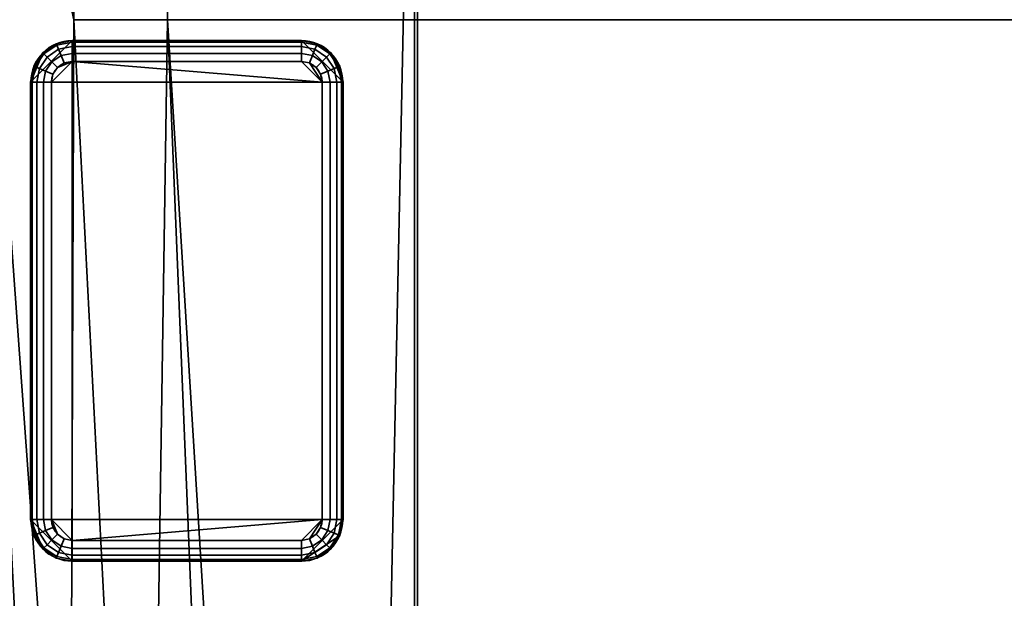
# Model space of a CAD drawing. Header units: millimetres. Extents: x -508 to 6708, y -110 to 248.
# Tile 210 of 256: x -316 to -268, y 175 to 202. Entities that reach past the tile are written whole.
import ezdxf

# ---------------------------------------------------------------- set-up
doc = ezdxf.new("R2010")
doc.units = ezdxf.units.MM
doc.layers.add('151', color=7, linetype='Continuous', true_color=0xffffff)

# ---------------------------------------------------------------- blocks, each defined once
blk = doc.blocks.new('UG_SURFACE_001')
at = {"layer": '151', "color": 252, "linetype": 'Continuous', "lineweight": 35}
for points in [[(507.5, -5.3, 2215.25), (507.5, 229.4, 2215.25), (-507.5, 229.4, 2215.25), (-507.5, -5.3, 2215.25)], [(-357.5, -5.3, 2065.25), (-357.5, 229.4, 2065.25), (357.5, 229.4, 2065.25), (357.5, -5.3, 2065.25)]]:
    blk.add_3dface(points, dxfattribs=at)
blk = doc.blocks.new('UG_SURFACE_219')
at = {"layer": '151', "color": 41, "linetype": 'Continuous', "lineweight": 35}
for points in [[(-318.65, 228.15, -4.75), (-310.5, 70, -4.75), (-313.5, 70, -4.75)], [(-318.65, 228.15, -4.75), (-313, 228.15, -4.75), (-313, 202.3, -4.75)], [(-310.5, 70, -4.75), (-318.65, 228.15, -4.75), (-303.5, 18.5, -4.75)], [(-313, 202.3, -4.75), (-303.5, 18.5, -4.75), (-318.65, 228.15, -4.75)], [(-313.5, 70, -4.75), (-313.5, 66.5, -4.75), (-318.65, 66.5, -4.75), (-318.65, 228.15, -4.75)], [(-313, 202.3, 2020.25), (-313, 228.15, 2020.25), (-318.65, 228.15, 2025.9), (-313.5, 70, 2020.75)], [(-318.65, 228.15, 2025.9), (-318.65, 66.5, 2025.9), (-313.5, 66.5, 2020.75), (-313.5, 70, 2020.75)], [(-313, 228.15, 2020.25), (-313, 202.3, 2020.25), (-313, 202.3, -4.75), (-313, 228.15, -4.75)], [(-308.5, 202.3, 2015.75), (-308.5, 228.15, 2015.75), (-308.5, 228.15, -4.75), (-308.5, 202.3, -4.75)], [(-308.5, 202.3, -4.75), (-308.5, 228.15, -4.75), (-296.65, 228.15, -4.75), (-296.65, 10.15, -4.75)], [(-301, 18.5, 2008.25), (-296.65, 228.15, 2003.9), (-308.5, 228.15, 2015.75), (-308.5, 202.3, 2015.75)], [(-301, 18.5, 2008.25), (-301, 10.15, 2008.25), (-296.65, 10.15, 2003.9), (-296.65, 228.15, 2003.9)], [(-296.65, 228.15, 2003.9), (-296.65, 10.15, 2003.9), (-296.65, 10.15, -4.75), (-296.65, 228.15, -4.75)], [(-308.5, 202.3, 2015.75), (-313, 202.3, 2020.25), (-313.5, 70, 2020.75), (-310.5, 70, 2017.75)], [(-308.5, 202.3, 2015.75), (-308.5, 202.3, -4.75), (-313, 202.3, -4.75), (-313, 202.3, 2020.25)], [(-301, 18.5, -4.75), (-303.5, 18.5, -4.75), (-313, 202.3, -4.75), (-308.5, 202.3, -4.75)], [(-303.5, 18.5, 2010.75), (-301, 18.5, 2008.25), (-308.5, 202.3, 2015.75), (-310.5, 70, 2017.75)], [(-301, 18.5, -4.75), (-308.5, 202.3, -4.75), (-296.65, 10.15, -4.75)]]:
    blk.add_3dface(points, dxfattribs=at)
blk = doc.blocks.new('UG_SURFACE_221')
at = {"layer": '151', "color": 253, "linetype": 'Continuous', "lineweight": 35}
for points in [[(-315.075, 199.3, -4.75), (-313.075, 201.3, -4.75), (-313.84, 201.148, -4.75), (-314.489, 200.714, -4.75)], [(-315.075, 199.3, -4.75), (-300.075, 199.3, -4.75), (-302.075, 201.3, -4.75), (-313.075, 201.3, -4.75)], [(-313.84, 201.148, -4.75), (-313.84, 201.148, -6.75), (-314.489, 200.714, -6.75), (-314.489, 200.714, -4.75)], [(-314.489, 200.714, -6.75), (-313.84, 201.148, -6.75), (-313.811, 201.077, -7.133), (-314.435, 200.66, -7.133)], [(-314.435, 200.66, -7.133), (-313.811, 201.077, -7.133), (-313.728, 200.877, -7.457), (-314.282, 200.507, -7.457)], [(-313.075, 201.3, -4.75), (-313.075, 201.3, -6.75), (-313.84, 201.148, -6.75), (-313.84, 201.148, -4.75)], [(-313.84, 201.148, -6.75), (-313.075, 201.3, -6.75), (-313.075, 201.224, -7.133), (-313.811, 201.077, -7.133)], [(-313.811, 201.077, -7.133), (-313.075, 201.224, -7.133), (-313.075, 201.007, -7.457), (-313.728, 200.877, -7.457)], [(-313.728, 200.877, -7.457), (-313.075, 201.007, -7.457), (-313.075, 200.683, -7.674), (-313.604, 200.577, -7.674)], [(-302.075, 201.3, -6.75), (-313.075, 201.3, -6.75), (-313.075, 201.3, -4.75), (-302.075, 201.3, -4.75)], [(-302.075, 201.224, -7.133), (-313.075, 201.224, -7.133), (-313.075, 201.3, -6.75), (-302.075, 201.3, -6.75)], [(-302.075, 201.007, -7.457), (-313.075, 201.007, -7.457), (-313.075, 201.224, -7.133), (-302.075, 201.224, -7.133)], [(-302.075, 200.683, -7.674), (-313.075, 200.683, -7.674), (-313.075, 201.007, -7.457), (-302.075, 201.007, -7.457)], [(-300.661, 200.714, -4.75), (-301.31, 201.148, -4.75), (-302.075, 201.3, -4.75), (-300.075, 199.3, -4.75)], [(-301.31, 201.148, -4.75), (-301.31, 201.148, -6.75), (-302.075, 201.3, -6.75), (-302.075, 201.3, -4.75)], [(-302.075, 201.3, -6.75), (-301.31, 201.148, -6.75), (-301.339, 201.077, -7.133), (-302.075, 201.224, -7.133)], [(-302.075, 201.224, -7.133), (-301.339, 201.077, -7.133), (-301.422, 200.877, -7.457), (-302.075, 201.007, -7.457)], [(-302.075, 201.007, -7.457), (-301.422, 200.877, -7.457), (-301.546, 200.577, -7.674), (-302.075, 200.683, -7.674)], [(-301.339, 201.077, -7.133), (-300.715, 200.66, -7.133), (-300.868, 200.507, -7.457), (-301.422, 200.877, -7.457)], [(-301.31, 201.148, -6.75), (-300.661, 200.714, -6.75), (-300.715, 200.66, -7.133), (-301.339, 201.077, -7.133)], [(-300.661, 200.714, -4.75), (-300.661, 200.714, -6.75), (-301.31, 201.148, -6.75), (-301.31, 201.148, -4.75)], [(-314.489, 200.714, -4.75), (-314.923, 200.065, -4.75), (-315.075, 199.3, -4.75)], [(-314.489, 200.714, -4.75), (-314.489, 200.714, -6.75), (-314.923, 200.065, -6.75), (-314.923, 200.065, -4.75)], [(-314.923, 200.065, -6.75), (-314.489, 200.714, -6.75), (-314.435, 200.66, -7.133), (-314.852, 200.036, -7.133)], [(-314.852, 200.036, -7.133), (-314.435, 200.66, -7.133), (-314.282, 200.507, -7.457), (-314.652, 199.953, -7.457)], [(-314.652, 199.953, -7.457), (-314.282, 200.507, -7.457), (-314.053, 200.278, -7.674), (-314.352, 199.829, -7.674)], [(-314.282, 200.507, -7.457), (-313.728, 200.877, -7.457), (-313.604, 200.577, -7.674), (-314.053, 200.278, -7.674)], [(-314.053, 200.278, -7.674), (-313.604, 200.577, -7.674), (-313.458, 200.224, -7.75), (-313.782, 200.007, -7.75)], [(-313.604, 200.577, -7.674), (-313.075, 200.683, -7.674), (-313.075, 200.3, -7.75), (-313.458, 200.224, -7.75)], [(-302.075, 200.3, -7.75), (-313.075, 200.3, -7.75), (-313.075, 200.683, -7.674), (-302.075, 200.683, -7.674)], [(-302.075, 200.683, -7.674), (-301.546, 200.577, -7.674), (-301.692, 200.224, -7.75), (-302.075, 200.3, -7.75)], [(-301.546, 200.577, -7.674), (-301.097, 200.278, -7.674), (-301.368, 200.007, -7.75), (-301.692, 200.224, -7.75)], [(-301.422, 200.877, -7.457), (-300.868, 200.507, -7.457), (-301.097, 200.278, -7.674), (-301.546, 200.577, -7.674)], [(-300.868, 200.507, -7.457), (-300.498, 199.953, -7.457), (-300.798, 199.829, -7.674), (-301.097, 200.278, -7.674)], [(-300.715, 200.66, -7.133), (-300.298, 200.036, -7.133), (-300.498, 199.953, -7.457), (-300.868, 200.507, -7.457)], [(-300.661, 200.714, -6.75), (-300.227, 200.065, -6.75), (-300.298, 200.036, -7.133), (-300.715, 200.66, -7.133)], [(-300.075, 199.3, -4.75), (-300.227, 200.065, -4.75), (-300.661, 200.714, -4.75)], [(-300.227, 200.065, -4.75), (-300.227, 200.065, -6.75), (-300.661, 200.714, -6.75), (-300.661, 200.714, -4.75)], [(-314.923, 200.065, -4.75), (-314.923, 200.065, -6.75), (-315.075, 199.3, -6.75), (-315.075, 199.3, -4.75)], [(-315.075, 199.3, -6.75), (-314.923, 200.065, -6.75), (-314.852, 200.036, -7.133), (-314.999, 199.3, -7.133)], [(-314.999, 199.3, -7.133), (-314.852, 200.036, -7.133), (-314.652, 199.953, -7.457), (-314.782, 199.3, -7.457)], [(-314.782, 199.3, -7.457), (-314.652, 199.953, -7.457), (-314.352, 199.829, -7.674), (-314.458, 199.3, -7.674)], [(-314.352, 199.829, -7.674), (-314.053, 200.278, -7.674), (-313.782, 200.007, -7.75), (-313.999, 199.683, -7.75)], [(-313.075, 200.3, -7.75), (-314.075, 199.3, -7.75), (-313.999, 199.683, -7.75), (-313.782, 200.007, -7.75)], [(-313.075, 200.3, -7.75), (-313.075, 177.3, -7.75), (-314.075, 178.3, -7.75), (-314.075, 199.3, -7.75)], [(-313.782, 200.007, -7.75), (-313.458, 200.224, -7.75), (-313.075, 200.3, -7.75)], [(-313.075, 177.3, -7.75), (-313.075, 200.3, -7.75), (-301.075, 199.3, -7.75), (-301.075, 178.3, -7.75)], [(-301.075, 199.3, -7.75), (-313.075, 200.3, -7.75), (-302.075, 200.3, -7.75)], [(-301.075, 199.3, -7.75), (-302.075, 200.3, -7.75), (-301.692, 200.224, -7.75)], [(-301.692, 200.224, -7.75), (-301.368, 200.007, -7.75), (-301.151, 199.683, -7.75), (-301.075, 199.3, -7.75)], [(-301.097, 200.278, -7.674), (-300.798, 199.829, -7.674), (-301.151, 199.683, -7.75), (-301.368, 200.007, -7.75)], [(-300.498, 199.953, -7.457), (-300.368, 199.3, -7.457), (-300.692, 199.3, -7.674), (-300.798, 199.829, -7.674)], [(-300.298, 200.036, -7.133), (-300.151, 199.3, -7.133), (-300.368, 199.3, -7.457), (-300.498, 199.953, -7.457)], [(-300.227, 200.065, -6.75), (-300.075, 199.3, -6.75), (-300.151, 199.3, -7.133), (-300.298, 200.036, -7.133)], [(-300.075, 199.3, -4.75), (-300.075, 199.3, -6.75), (-300.227, 200.065, -6.75), (-300.227, 200.065, -4.75)], [(-314.458, 199.3, -7.674), (-314.352, 199.829, -7.674), (-313.999, 199.683, -7.75), (-314.075, 199.3, -7.75)], [(-300.798, 199.829, -7.674), (-300.692, 199.3, -7.674), (-301.075, 199.3, -7.75), (-301.151, 199.683, -7.75)], [(-315.075, 199.3, -6.75), (-315.075, 178.3, -6.75), (-315.075, 178.3, -4.75), (-315.075, 199.3, -4.75)], [(-314.999, 199.3, -7.133), (-314.999, 178.3, -7.133), (-315.075, 178.3, -6.75), (-315.075, 199.3, -6.75)], [(-300.075, 178.3, -4.75), (-300.075, 199.3, -4.75), (-315.075, 199.3, -4.75), (-315.075, 178.3, -4.75)], [(-314.782, 199.3, -7.457), (-314.782, 178.3, -7.457), (-314.999, 178.3, -7.133), (-314.999, 199.3, -7.133)], [(-314.458, 199.3, -7.674), (-314.458, 178.3, -7.674), (-314.782, 178.3, -7.457), (-314.782, 199.3, -7.457)], [(-314.075, 199.3, -7.75), (-314.075, 178.3, -7.75), (-314.458, 178.3, -7.674), (-314.458, 199.3, -7.674)], [(-301.075, 178.3, -7.75), (-301.075, 199.3, -7.75), (-300.692, 199.3, -7.674), (-300.692, 178.3, -7.674)], [(-300.692, 178.3, -7.674), (-300.692, 199.3, -7.674), (-300.368, 199.3, -7.457), (-300.368, 178.3, -7.457)], [(-300.368, 178.3, -7.457), (-300.368, 199.3, -7.457), (-300.151, 199.3, -7.133), (-300.151, 178.3, -7.133)], [(-300.151, 178.3, -7.133), (-300.151, 199.3, -7.133), (-300.075, 199.3, -6.75), (-300.075, 178.3, -6.75)], [(-300.075, 178.3, -6.75), (-300.075, 199.3, -6.75), (-300.075, 199.3, -4.75), (-300.075, 178.3, -4.75)], [(-315.075, 178.3, -4.75), (-315.075, 178.3, -6.75), (-314.923, 177.535, -6.75), (-314.923, 177.535, -4.75)], [(-314.923, 177.535, -6.75), (-315.075, 178.3, -6.75), (-314.999, 178.3, -7.133), (-314.852, 177.564, -7.133)], [(-315.075, 178.3, -4.75), (-314.923, 177.535, -4.75), (-314.489, 176.886, -4.75)], [(-314.489, 176.886, -4.75), (-313.84, 176.452, -4.75), (-313.075, 176.3, -4.75), (-315.075, 178.3, -4.75)], [(-313.075, 176.3, -4.75), (-302.075, 176.3, -4.75), (-300.075, 178.3, -4.75), (-315.075, 178.3, -4.75)], [(-314.852, 177.564, -7.133), (-314.999, 178.3, -7.133), (-314.782, 178.3, -7.457), (-314.652, 177.647, -7.457)], [(-314.652, 177.647, -7.457), (-314.782, 178.3, -7.457), (-314.458, 178.3, -7.674), (-314.352, 177.771, -7.674)], [(-314.352, 177.771, -7.674), (-314.458, 178.3, -7.674), (-314.075, 178.3, -7.75), (-313.999, 177.917, -7.75)], [(-314.075, 178.3, -7.75), (-313.075, 177.3, -7.75), (-313.458, 177.376, -7.75), (-313.782, 177.593, -7.75)], [(-313.782, 177.593, -7.75), (-313.999, 177.917, -7.75), (-314.075, 178.3, -7.75)], [(-302.075, 177.3, -7.75), (-313.075, 177.3, -7.75), (-301.075, 178.3, -7.75)], [(-300.227, 177.535, -4.75), (-300.075, 178.3, -4.75), (-302.075, 176.3, -4.75)], [(-301.692, 177.376, -7.75), (-302.075, 177.3, -7.75), (-301.075, 178.3, -7.75)], [(-301.075, 178.3, -7.75), (-301.151, 177.917, -7.75), (-301.368, 177.593, -7.75), (-301.692, 177.376, -7.75)], [(-300.692, 178.3, -7.674), (-300.798, 177.771, -7.674), (-301.151, 177.917, -7.75), (-301.075, 178.3, -7.75)], [(-300.368, 178.3, -7.457), (-300.498, 177.647, -7.457), (-300.798, 177.771, -7.674), (-300.692, 178.3, -7.674)], [(-300.151, 178.3, -7.133), (-300.298, 177.564, -7.133), (-300.498, 177.647, -7.457), (-300.368, 178.3, -7.457)], [(-300.075, 178.3, -6.75), (-300.227, 177.535, -6.75), (-300.298, 177.564, -7.133), (-300.151, 178.3, -7.133)], [(-300.227, 177.535, -4.75), (-300.227, 177.535, -6.75), (-300.075, 178.3, -6.75), (-300.075, 178.3, -4.75)], [(-314.282, 177.093, -7.457), (-314.652, 177.647, -7.457), (-314.352, 177.771, -7.674), (-314.053, 177.322, -7.674)], [(-314.053, 177.322, -7.674), (-314.352, 177.771, -7.674), (-313.999, 177.917, -7.75), (-313.782, 177.593, -7.75)], [(-300.798, 177.771, -7.674), (-301.097, 177.322, -7.674), (-301.368, 177.593, -7.75), (-301.151, 177.917, -7.75)], [(-300.498, 177.647, -7.457), (-300.868, 177.093, -7.457), (-301.097, 177.322, -7.674), (-300.798, 177.771, -7.674)], [(-314.489, 176.886, -6.75), (-314.923, 177.535, -6.75), (-314.852, 177.564, -7.133), (-314.435, 176.94, -7.133)], [(-314.923, 177.535, -4.75), (-314.923, 177.535, -6.75), (-314.489, 176.886, -6.75), (-314.489, 176.886, -4.75)], [(-314.435, 176.94, -7.133), (-314.852, 177.564, -7.133), (-314.652, 177.647, -7.457), (-314.282, 177.093, -7.457)], [(-313.728, 176.723, -7.457), (-314.282, 177.093, -7.457), (-314.053, 177.322, -7.674), (-313.604, 177.023, -7.674)], [(-313.604, 177.023, -7.674), (-314.053, 177.322, -7.674), (-313.782, 177.593, -7.75), (-313.458, 177.376, -7.75)], [(-313.075, 176.917, -7.674), (-313.604, 177.023, -7.674), (-313.458, 177.376, -7.75), (-313.075, 177.3, -7.75)], [(-313.075, 177.3, -7.75), (-302.075, 177.3, -7.75), (-302.075, 176.917, -7.674), (-313.075, 176.917, -7.674)], [(-302.075, 176.3, -4.75), (-301.31, 176.452, -4.75), (-300.661, 176.886, -4.75), (-300.227, 177.535, -4.75)], [(-301.546, 177.023, -7.674), (-302.075, 176.917, -7.674), (-302.075, 177.3, -7.75), (-301.692, 177.376, -7.75)], [(-301.097, 177.322, -7.674), (-301.546, 177.023, -7.674), (-301.692, 177.376, -7.75), (-301.368, 177.593, -7.75)], [(-300.868, 177.093, -7.457), (-301.422, 176.723, -7.457), (-301.546, 177.023, -7.674), (-301.097, 177.322, -7.674)], [(-300.298, 177.564, -7.133), (-300.715, 176.94, -7.133), (-300.868, 177.093, -7.457), (-300.498, 177.647, -7.457)], [(-300.227, 177.535, -6.75), (-300.661, 176.886, -6.75), (-300.715, 176.94, -7.133), (-300.298, 177.564, -7.133)], [(-300.661, 176.886, -4.75), (-300.661, 176.886, -6.75), (-300.227, 177.535, -6.75), (-300.227, 177.535, -4.75)], [(-313.84, 176.452, -6.75), (-314.489, 176.886, -6.75), (-314.435, 176.94, -7.133), (-313.811, 176.523, -7.133)], [(-314.489, 176.886, -4.75), (-314.489, 176.886, -6.75), (-313.84, 176.452, -6.75), (-313.84, 176.452, -4.75)], [(-313.811, 176.523, -7.133), (-314.435, 176.94, -7.133), (-314.282, 177.093, -7.457), (-313.728, 176.723, -7.457)], [(-313.075, 176.593, -7.457), (-313.728, 176.723, -7.457), (-313.604, 177.023, -7.674), (-313.075, 176.917, -7.674)], [(-313.075, 176.917, -7.674), (-302.075, 176.917, -7.674), (-302.075, 176.593, -7.457), (-313.075, 176.593, -7.457)], [(-301.422, 176.723, -7.457), (-302.075, 176.593, -7.457), (-302.075, 176.917, -7.674), (-301.546, 177.023, -7.674)], [(-300.715, 176.94, -7.133), (-301.339, 176.523, -7.133), (-301.422, 176.723, -7.457), (-300.868, 177.093, -7.457)], [(-300.661, 176.886, -6.75), (-301.31, 176.452, -6.75), (-301.339, 176.523, -7.133), (-300.715, 176.94, -7.133)], [(-301.31, 176.452, -4.75), (-301.31, 176.452, -6.75), (-300.661, 176.886, -6.75), (-300.661, 176.886, -4.75)], [(-313.075, 176.3, -6.75), (-313.84, 176.452, -6.75), (-313.811, 176.523, -7.133), (-313.075, 176.376, -7.133)], [(-313.84, 176.452, -4.75), (-313.84, 176.452, -6.75), (-313.075, 176.3, -6.75), (-313.075, 176.3, -4.75)], [(-313.075, 176.376, -7.133), (-313.811, 176.523, -7.133), (-313.728, 176.723, -7.457), (-313.075, 176.593, -7.457)], [(-313.075, 176.593, -7.457), (-302.075, 176.593, -7.457), (-302.075, 176.376, -7.133), (-313.075, 176.376, -7.133)], [(-313.075, 176.376, -7.133), (-302.075, 176.376, -7.133), (-302.075, 176.3, -6.75), (-313.075, 176.3, -6.75)], [(-301.339, 176.523, -7.133), (-302.075, 176.376, -7.133), (-302.075, 176.593, -7.457), (-301.422, 176.723, -7.457)], [(-301.31, 176.452, -6.75), (-302.075, 176.3, -6.75), (-302.075, 176.376, -7.133), (-301.339, 176.523, -7.133)], [(-302.075, 176.3, -4.75), (-302.075, 176.3, -6.75), (-301.31, 176.452, -6.75), (-301.31, 176.452, -4.75)], [(-313.075, 176.3, -6.75), (-302.075, 176.3, -6.75), (-302.075, 176.3, -4.75), (-313.075, 176.3, -4.75)]]:
    blk.add_3dface(points, dxfattribs=at)
blk = doc.blocks.new('UG_SURFACE_223')
at = {"layer": '151', "color": 7, "linetype": 'Continuous', "lineweight": 35}
for points in [[(-296.65, 10.15, 2003.9), (-296.65, 228.15, 2003.9), (-296.65, 228.15, -4.75), (-296.65, 10.15, -4.75)], [(-296.5, 228.15, -4.75), (-296.5, 10.15, -4.75), (-296.65, 10.15, -4.75), (-296.65, 228.15, -4.75)], [(-296.5, 10.15, 2003.75), (-296.5, 228.15, 2003.75), (-296.65, 228.15, 2003.9), (-296.65, 10.15, 2003.9)], [(-296.5, 10.15, -4.75), (-296.5, 228.15, -4.75), (-296.5, 228.15, 2003.75), (-296.5, 10.15, 2003.75)]]:
    blk.add_3dface(points, dxfattribs=at)
blk = doc.blocks.new('UG_SURFACE_225')
at = {"layer": '151', "color": 7, "linetype": 'Continuous', "lineweight": 35}
for points in [[(-296.5, 228.15, 2003.75), (-296.5, 10.15, 2003.75), (-296.65, 10.15, 2003.9), (-296.65, 228.15, 2003.9)], [(296.65, 10.15, 2003.9), (296.65, 228.15, 2003.9), (-296.65, 228.15, 2003.9), (-296.65, 10.15, 2003.9)], [(-296.5, 10.15, 2003.75), (-296.5, 228.15, 2003.75), (296.5, 228.15, 2003.75), (296.5, 10.15, 2003.75)]]:
    blk.add_3dface(points, dxfattribs=at)
blk = doc.blocks.new('UG_SURFACE_226')
at = {"layer": '151', "color": 41, "linetype": 'Continuous', "lineweight": 35}
for points in [[(-318.65, 66.5, 2025.9), (318.65, 66.5, 2025.9), (318.65, 228.15, 2025.9), (-318.65, 228.15, 2025.9)], [(-313.5, 70, 2020.75), (-318.65, 228.15, 2025.9), (-313, 228.15, 2020.25), (-313, 202.3, 2020.25)], [(-313.5, 70, 2020.75), (-313.5, 66.5, 2020.75), (-318.65, 66.5, 2025.9), (-318.65, 228.15, 2025.9)], [(313, 228.15, 2020.25), (313, 202.3, 2020.25), (-313, 202.3, 2020.25), (-313, 228.15, 2020.25)], [(308.5, 202.3, 2015.75), (308.5, 228.15, 2015.75), (-308.5, 228.15, 2015.75), (-308.5, 202.3, 2015.75)], [(-308.5, 202.3, 2015.75), (-308.5, 228.15, 2015.75), (-296.65, 228.15, 2003.9), (-296.65, 10.15, 2003.9)], [(296.65, 228.15, 2003.9), (296.65, 10.15, 2003.9), (-296.65, 10.15, 2003.9), (-296.65, 228.15, 2003.9)], [(-310.5, 70, 2017.75), (-313.5, 70, 2020.75), (-313, 202.3, 2020.25), (-308.5, 202.3, 2015.75)], [(313, 202.3, 2020.25), (308.5, 202.3, 2015.75), (-308.5, 202.3, 2015.75), (-313, 202.3, 2020.25)], [(-310.5, 70, 2017.75), (-308.5, 202.3, 2015.75), (-301, 18.5, 2008.25), (-303.5, 18.5, 2010.75)], [(-301, 18.5, 2008.25), (-308.5, 202.3, 2015.75), (-296.65, 10.15, 2003.9)]]:
    blk.add_3dface(points, dxfattribs=at)

msp = doc.modelspace()

# ---------------------------------------------------------------- linework, layer by layer
at = {"layer": '151', "color": 253, "linetype": 'Continuous', "lineweight": -3}
for p, q in [((-296.65, 10.15, 2003.9), (-296.65, 228.15, 2003.9)), ((-296.65, 10.15, -4.75), (-296.65, 228.15, -4.75)), ((-296.65, 228.15, 2003.9), (-296.65, 10.15, 2003.9)), ((-296.65, 228.15, 2003.9), (-296.65, 10.15, 2003.9)), ((-296.65, 228.15, -4.75), (-296.65, 10.15, -4.75)), ((-296.65, 10.15, 2003.9), (-296.65, 228.15, 2003.9)), ((-296.5, 10.15, 2003.75), (-296.5, 228.15, 2003.75)), ((-296.5, 10.15, -4.75), (-296.5, 228.15, -4.75)), ((-296.5, 10.15, 2003.75), (-296.5, 228.15, 2003.75)), ((-313.075, 201.3, -6.75), (-313.075, 201.3, -4.75)), ((-302.075, 201.3, -4.75), (-313.075, 201.3, -4.75)), ((-302.075, 201.3, -6.75), (-313.075, 201.3, -6.75)), ((-302.075, 201.3, -6.75), (-302.075, 201.3, -4.75)), ((-313.075, 200.3, -7.75), (-302.075, 200.3, -7.75)), ((-315.075, 199.3, -6.75), (-315.075, 178.3, -6.75)), ((-315.075, 199.3, -4.75), (-315.075, 178.3, -4.75)), ((-315.075, 199.3, -6.75), (-315.075, 199.3, -4.75)), ((-315.075, 199.3, -6.75), (-315.075, 178.3, -6.75)), ((-314.075, 178.3, -7.75), (-314.075, 199.3, -7.75)), ((-301.075, 199.3, -7.75), (-301.075, 178.3, -7.75)), ((-300.075, 178.3, -6.75), (-300.075, 199.3, -6.75)), ((-300.075, 178.3, -4.75), (-300.075, 199.3, -4.75)), ((-300.075, 199.3, -6.75), (-300.075, 199.3, -4.75)), ((-315.075, 178.3, -6.75), (-315.075, 178.3, -4.75)), ((-300.075, 178.3, -6.75), (-300.075, 178.3, -4.75)), ((-302.075, 177.3, -7.75), (-313.075, 177.3, -7.75)), ((-313.075, 176.3, -6.75), (-302.075, 176.3, -6.75)), ((-313.075, 176.3, -6.75), (-313.075, 176.3, -4.75)), ((-313.075, 176.3, -4.75), (-302.075, 176.3, -4.75)), ((-302.075, 176.3, -6.75), (-302.075, 176.3, -4.75))]:
    msp.add_line(p, q, dxfattribs=at)
for centre, start, end in [((-313.075, 199.3, -6.75), 90, 180), ((-313.075, 199.3, -4.75), 90, 180), ((-302.075, 199.3, -4.75), 360, 90), ((-302.075, 199.3, -6.75), 360, 90), ((-302.075, 199.3, -4.75), 360, 90), ((-313.075, 178.3, -6.75), 180, 270), ((-313.075, 178.3, -4.75), 180, 270), ((-302.075, 178.3, -6.75), 270, 0), ((-302.075, 178.3, -4.75), 270, 360)]:
    msp.add_arc(centre, 2, start, end, dxfattribs=at)
at = {"layer": '151', "color": 253, "linetype": 'Continuous', "lineweight": -3, "extrusion": (1, 0, 0)}
for centre, start, end in [((200.3, -6.75, -313.075), 270, 0), ((200.3, -6.75, -302.075), 270, 0), ((177.3, -6.75, -313.075), 180, 270), ((177.3, -6.75, -302.075), 180, 270)]:
    msp.add_arc(centre, 1, start, end, dxfattribs=at)
at = {"layer": '151', "color": 253, "linetype": 'Continuous', "lineweight": -3, "extrusion": (0, 0, -1)}
for centre, start, end in [((313.075, 199.3, 7.75), 360, 90), ((313.075, 199.3, 7.75), 360, 90), ((302.075, 199.3, 7.75), 90, 180), ((313.075, 178.3, 7.75), 270, 0), ((302.075, 178.3, 7.75), 180, 270)]:
    msp.add_arc(centre, 1, start, end, dxfattribs=at)
at = {"layer": '151', "color": 253, "linetype": 'Continuous', "lineweight": -3, "extrusion": (0, -1, 2.04085e-16)}
for centre, start, end in [((-314.075, -6.75, -199.3), 180, 270), ((-301.075, -6.75, -199.3), 270, 0), ((-314.075, -6.75, -178.3), 180, 270)]:
    msp.add_arc(centre, 1, start, end, dxfattribs=at)
at = {"layer": '151', "color": 253, "linetype": 'Continuous', "lineweight": -3, "extrusion": (0, -1, 0)}
msp.add_arc((-301.075, -6.75, -178.3), 1, 270, 0, dxfattribs=at)

# ---------------------------------------------------------------- block references
at = {"layer": '151', "color": 253, "linetype": 'Continuous', "lineweight": -3}
for name in ['UG_SURFACE_223', 'UG_SURFACE_225', 'UG_SURFACE_001', 'UG_SURFACE_219', 'UG_SURFACE_226', 'UG_SURFACE_221']:
    msp.add_blockref(name, (0, 0), dxfattribs=at)

doc.saveas('drawing.dxf')
